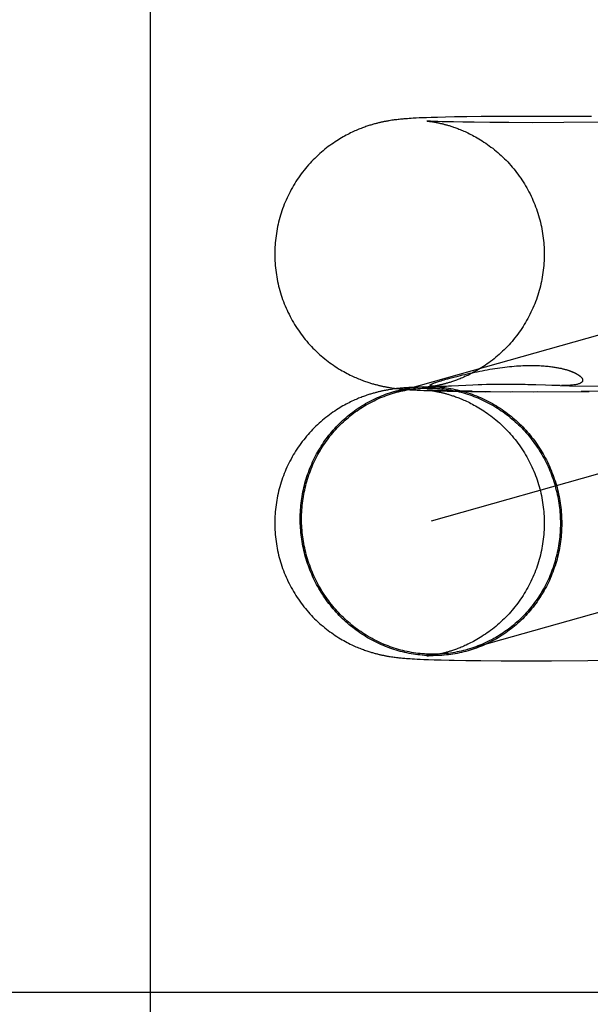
# Model space of a CAD drawing. Header units: inches. Extents: x 0 to 308, y 0 to 199.
# Tile 27 of 139: x 86.8977 to 86.9803, y 102.5196 to 102.662. Entities that reach past the tile are written whole.
import ezdxf

# ---------------------------------------------------------------- set-up
doc = ezdxf.new("R2010")
doc.units = ezdxf.units.IN
doc.header["$LTSCALE"] = 16.920913
doc.header["$MEASUREMENT"] = 0
doc.linetypes.add('HIDDEN', pattern=[0.2, 0.1, -0.1])
doc.layers.add('DEFAULT_2', color=8, linetype='HIDDEN')

msp = doc.modelspace()

# ---------------------------------------------------------------- linework, layer by layer
at = {"layer": 'DEFAULT_2', "color": 8, "linetype": 'HIDDEN'}
for p, q in [((86.91667, 101.20882), (86.91667, 103.45882)), ((86.96746, 102.64803), (86.96454, 102.648)), ((86.97079, 102.64803), (86.96746, 102.64803)), ((86.97523, 102.64803), (86.97079, 102.64803)), ((86.98047, 102.64799), (86.97523, 102.64803)), ((86.95139, 102.64743), (86.9512, 102.6474)), ((86.95158, 102.64746), (86.95139, 102.64743)), ((86.95177, 102.64748), (86.95158, 102.64746)), ((86.95195, 102.64751), (86.95177, 102.64748)), ((86.95214, 102.64753), (86.95195, 102.64751)), ((86.95232, 102.64755), (86.95214, 102.64753)), ((86.95249, 102.64757), (86.95232, 102.64755)), ((86.95266, 102.64759), (86.95249, 102.64757)), ((86.95284, 102.64761), (86.95266, 102.64759)), ((86.95301, 102.64763), (86.95284, 102.64761)), ((86.95317, 102.64764), (86.95301, 102.64763)), ((86.95334, 102.64766), (86.95317, 102.64764)), ((86.95359, 102.64768), (86.95334, 102.64766)), ((86.95385, 102.6477), (86.95359, 102.64768)), ((86.95412, 102.64772), (86.95385, 102.6477)), ((86.9544, 102.64773), (86.95412, 102.64772)), ((86.95469, 102.64775), (86.9544, 102.64773)), ((86.9551, 102.64777), (86.95469, 102.64775)), ((86.95553, 102.6478), (86.9551, 102.64777)), ((86.95599, 102.64782), (86.95553, 102.6478)), ((86.95661, 102.64784), (86.95599, 102.64782)), ((86.95729, 102.64786), (86.95661, 102.64784)), ((86.95664, 102.64736), (86.95665, 102.64736)), ((86.95666, 102.64736), (86.95665, 102.64736)), ((86.95666, 102.64736), (86.95668, 102.64736)), ((86.95669, 102.64736), (86.95671, 102.64735)), ((86.95672, 102.64735), (86.95675, 102.64735)), ((86.95686, 102.64735), (86.95677, 102.64735)), ((86.95677, 102.64735), (86.9568, 102.64734)), ((86.95683, 102.64734), (86.95689, 102.64733)), ((86.957, 102.64734), (86.95686, 102.64735)), ((86.95689, 102.64733), (86.95697, 102.64732)), ((86.95697, 102.64732), (86.95706, 102.64731)), ((86.95717, 102.64733), (86.957, 102.64734)), ((86.95706, 102.64731), (86.95715, 102.6473)), ((86.95715, 102.6473), (86.95726, 102.64729)), ((86.95745, 102.64731), (86.95717, 102.64733)), ((86.95726, 102.64729), (86.95737, 102.64727)), ((86.95818, 102.64789), (86.95729, 102.64786)), ((86.95737, 102.64727), (86.9575, 102.64725)), ((86.9578, 102.6473), (86.95745, 102.64731)), ((86.9575, 102.64725), (86.95763, 102.64723)), ((86.95763, 102.64723), (86.95777, 102.6472)), ((86.95823, 102.64728), (86.9578, 102.6473)), ((86.95934, 102.64792), (86.95818, 102.64789)), ((86.95888, 102.64726), (86.95823, 102.64728)), ((86.95955, 102.64724), (86.95888, 102.64726)), ((86.96067, 102.64795), (86.95934, 102.64792)), ((86.96052, 102.64722), (86.95955, 102.64724)), ((86.96187, 102.64719), (86.96052, 102.64722)), ((86.96243, 102.64798), (86.96067, 102.64795)), ((86.96351, 102.64717), (86.96187, 102.64719)), ((86.96454, 102.648), (86.96243, 102.64798)), ((86.96577, 102.64714), (86.96351, 102.64717)), ((86.96853, 102.64713), (86.96577, 102.64714)), ((86.97196, 102.64712), (86.96853, 102.64713)), ((86.97647, 102.64714), (86.97196, 102.64712)), ((86.98171, 102.64718), (86.97647, 102.64714)), ((87.08111, 102.64446), (86.95195, 102.60803)), ((87.08635, 102.62588), (86.95726, 102.58948)), ((86.95997, 102.61015), (86.96055, 102.61031)), ((86.95136, 102.60852), (86.95116, 102.60849)), ((86.95155, 102.60855), (86.95136, 102.60852)), ((86.95174, 102.60858), (86.95155, 102.60855)), ((86.95157, 102.60877), (86.95176, 102.60874)), ((86.95192, 102.6086), (86.95174, 102.60858)), ((86.95176, 102.60874), (86.95196, 102.60872)), ((86.9521, 102.60862), (86.95192, 102.6086)), ((86.95196, 102.60872), (86.95215, 102.60869)), ((86.95228, 102.60865), (86.9521, 102.60862)), ((86.95215, 102.60869), (86.95234, 102.60867)), ((86.95246, 102.60867), (86.95228, 102.60865)), ((86.95234, 102.60867), (86.95253, 102.60865)), ((86.95264, 102.60869), (86.95246, 102.60867)), ((86.95253, 102.60865), (86.95271, 102.60863)), ((86.95282, 102.6087), (86.95264, 102.60869)), ((86.95271, 102.60863), (86.9529, 102.60861)), ((86.95299, 102.60872), (86.95282, 102.6087)), ((86.9529, 102.60861), (86.95309, 102.60859)), ((86.95316, 102.60874), (86.95299, 102.60872)), ((86.95309, 102.60859), (86.95329, 102.60857)), ((86.95334, 102.60875), (86.95316, 102.60874)), ((86.95329, 102.60857), (86.95348, 102.60856)), ((86.95351, 102.60877), (86.95334, 102.60875)), ((86.95348, 102.60856), (86.95368, 102.60854)), ((86.95378, 102.60879), (86.95351, 102.60877)), ((86.95368, 102.60854), (86.95388, 102.60853)), ((86.95405, 102.60881), (86.95378, 102.60879)), ((86.95388, 102.60853), (86.95418, 102.6085)), ((86.95433, 102.60883), (86.95405, 102.60881)), ((86.95418, 102.6085), (86.95449, 102.60848)), ((86.95463, 102.60884), (86.95433, 102.60883)), ((86.95449, 102.60848), (86.95481, 102.60847)), ((86.95494, 102.60886), (86.95463, 102.60884)), ((86.95481, 102.60847), (86.95525, 102.60844)), ((86.95539, 102.60888), (86.95494, 102.60886)), ((86.95525, 102.60844), (86.95572, 102.60842)), ((86.95619, 102.60892), (86.95539, 102.60888)), ((86.95572, 102.60842), (86.95623, 102.6084)), ((86.95623, 102.6084), (86.95691, 102.60837)), ((86.95664, 102.60886), (86.95926, 102.60897)), ((86.95664, 102.60846), (86.95665, 102.60846)), ((86.95666, 102.60887), (86.95665, 102.60887)), ((86.95666, 102.60845), (86.95666, 102.60845)), ((86.95666, 102.60845), (86.95667, 102.60845)), ((86.95668, 102.60887), (86.95667, 102.60887)), ((86.95669, 102.60845), (86.9567, 102.60845)), ((86.95672, 102.60887), (86.9567, 102.60887)), ((86.95672, 102.60845), (86.95674, 102.60845)), ((86.95676, 102.60844), (86.95679, 102.60844)), ((86.95687, 102.60844), (86.9568, 102.60844)), ((86.95682, 102.60844), (86.95688, 102.60843)), ((86.95692, 102.60889), (86.95684, 102.60889)), ((86.95699, 102.60843), (86.95687, 102.60844)), ((86.95688, 102.60843), (86.95695, 102.60842)), ((86.95691, 102.60837), (86.95766, 102.60835)), ((86.95701, 102.60891), (86.95692, 102.60889)), ((86.95695, 102.60842), (86.95704, 102.60841)), ((86.9572, 102.60842), (86.95699, 102.60843)), ((86.95711, 102.60892), (86.95701, 102.60891)), ((86.95704, 102.60841), (86.95713, 102.6084)), ((86.95722, 102.60893), (86.95711, 102.60892)), ((86.95713, 102.6084), (86.95724, 102.60838)), ((86.95746, 102.60841), (86.9572, 102.60842)), ((86.95734, 102.60895), (86.95722, 102.60893)), ((86.95724, 102.60838), (86.95735, 102.60837)), ((86.95747, 102.60897), (86.95734, 102.60895)), ((86.95735, 102.60837), (86.95748, 102.60835)), ((86.95779, 102.6084), (86.95746, 102.60841)), ((86.95761, 102.60899), (86.95747, 102.60897)), ((86.95748, 102.60835), (86.95761, 102.60833)), ((86.95775, 102.60902), (86.95761, 102.60899)), ((86.95761, 102.60833), (86.95775, 102.6083)), ((86.95766, 102.60835), (86.95866, 102.60832)), ((86.9579, 102.60905), (86.95775, 102.60902)), ((86.95778, 102.60898), (86.95776, 102.60898)), ((86.95829, 102.60838), (86.95779, 102.6084)), ((86.95783, 102.60897), (86.9578, 102.60898)), ((86.95787, 102.60897), (86.95785, 102.60897)), ((86.95792, 102.60897), (86.95789, 102.60897)), ((86.95796, 102.60897), (86.95794, 102.60897)), ((86.95814, 102.60896), (86.95807, 102.60897)), ((86.95821, 102.60896), (86.95814, 102.60896)), ((86.95828, 102.60896), (86.95821, 102.60896)), ((86.95836, 102.60896), (86.95828, 102.60896)), ((86.95891, 102.60836), (86.95829, 102.60838)), ((86.95844, 102.60896), (86.95836, 102.60896)), ((86.95854, 102.60896), (86.95847, 102.60896)), ((86.95864, 102.60896), (86.95854, 102.60896)), ((86.95876, 102.60896), (86.95864, 102.60896)), ((86.95866, 102.60832), (86.95961, 102.6083)), ((86.95889, 102.60897), (86.95876, 102.60896)), ((86.95904, 102.60897), (86.95889, 102.60897)), ((86.95966, 102.60834), (86.95891, 102.60836)), ((86.95926, 102.60897), (86.95904, 102.60897)), ((86.95948, 102.60898), (86.95928, 102.60897)), ((86.95979, 102.60899), (86.95948, 102.60898)), ((86.95961, 102.6083), (86.96115, 102.60827)), ((86.96038, 102.60832), (86.95966, 102.60834)), ((86.96025, 102.60901), (86.95979, 102.60899)), ((86.96333, 102.60916), (86.96025, 102.60901)), ((86.96167, 102.60829), (86.96038, 102.60832)), ((86.96115, 102.60827), (86.96299, 102.60824)), ((86.96324, 102.60827), (86.96167, 102.60829)), ((86.96299, 102.60824), (86.96589, 102.60824)), ((86.96407, 102.60919), (86.96333, 102.60916)), ((86.96464, 102.60921), (86.96407, 102.60919)), ((86.96528, 102.60923), (86.96464, 102.60921)), ((86.9652, 102.60821), (86.96906, 102.60822)), ((86.96598, 102.60924), (86.96528, 102.60923)), ((86.96673, 102.60926), (86.96598, 102.60924)), ((86.96753, 102.60927), (86.96673, 102.60926)), ((86.96836, 102.60927), (86.96753, 102.60927)), ((86.96921, 102.60926), (86.96836, 102.60927)), ((86.96883, 102.60819), (86.97267, 102.60822)), ((86.97006, 102.60925), (86.96921, 102.60926)), ((86.97243, 102.60919), (86.97128, 102.60922)), ((86.97204, 102.60819), (86.98017, 102.60823)), ((86.97383, 102.60914), (86.97243, 102.60919)), ((86.97477, 102.60911), (86.97383, 102.60914)), ((86.97506, 102.6091), (86.97477, 102.60911)), ((86.97595, 102.60909), (86.97506, 102.6091)), ((86.97595, 102.60909), (86.97731, 102.60908)), ((86.97731, 102.60908), (86.98266, 102.60903)), ((86.98453, 102.60831), (86.97901, 102.60825)), ((86.95136, 102.5699), (86.95154, 102.56987)), ((86.95154, 102.56987), (86.95173, 102.56984)), ((86.95173, 102.56984), (86.95191, 102.56982)), ((86.95191, 102.56982), (86.95209, 102.56979)), ((86.95209, 102.56979), (86.95226, 102.56977)), ((86.95226, 102.56977), (86.95244, 102.56975)), ((86.95244, 102.56975), (86.95261, 102.56973)), ((86.95261, 102.56973), (86.95279, 102.56971)), ((86.95279, 102.56971), (86.95296, 102.5697)), ((86.95296, 102.5697), (86.95313, 102.56968)), ((86.95667, 102.56996), (86.95666, 102.56996)), ((86.9567, 102.56997), (86.95669, 102.56996)), ((86.95675, 102.56997), (86.95672, 102.56997)), ((86.95694, 102.56999), (86.95687, 102.56998)), ((86.95703, 102.57), (86.95694, 102.56999)), ((86.95713, 102.57002), (86.95703, 102.57)), ((86.95723, 102.57003), (86.95713, 102.57002)), ((86.95735, 102.57005), (86.95723, 102.57003)), ((86.95747, 102.57007), (86.95735, 102.57005)), ((86.95761, 102.57009), (86.95747, 102.57007)), ((86.95775, 102.57011), (86.95761, 102.57009)), ((86.9579, 102.57014), (86.95775, 102.57011)), ((86.95313, 102.56968), (86.9533, 102.56967)), ((86.9533, 102.56967), (86.95347, 102.56965)), ((86.95347, 102.56965), (86.95372, 102.56963)), ((86.95372, 102.56963), (86.95398, 102.56961)), ((86.95398, 102.56961), (86.95425, 102.5696)), ((86.95425, 102.5696), (86.95451, 102.56958)), ((86.95451, 102.56958), (86.95488, 102.56956)), ((86.95488, 102.56956), (86.95527, 102.56954)), ((86.95527, 102.56954), (86.95568, 102.56952)), ((86.95568, 102.56952), (86.95622, 102.56949)), ((86.95622, 102.56949), (86.95692, 102.56947)), ((86.95692, 102.56947), (86.9577, 102.56944)), ((86.9577, 102.56944), (86.95872, 102.56941)), ((86.95872, 102.56941), (86.95988, 102.56939)), ((86.95988, 102.56939), (86.96061, 102.56937)), ((86.96061, 102.56937), (86.9623, 102.56934)), ((86.9623, 102.56934), (86.96446, 102.56932)), ((86.96446, 102.56932), (86.96743, 102.5693)), ((86.96743, 102.5693), (86.9707, 102.56929)), ((86.9707, 102.56929), (86.97469, 102.56929)), ((86.97469, 102.56929), (86.97997, 102.56933)), ((86.97997, 102.56933), (86.98579, 102.56939)), ((87.16116, 102.52132), (86.68373, 102.52132))]:
    msp.add_line(p, q, dxfattribs=at)
for points in [[(86.9512, 102.6474), (86.9511, 102.64738), (86.951, 102.64736), (86.9509, 102.64735), (86.9508, 102.64733), (86.9507, 102.64731), (86.95059, 102.64729), (86.95049, 102.64727), (86.95039, 102.64725), (86.95028, 102.64723), (86.95018, 102.6472), (86.95007, 102.64718), (86.94997, 102.64716), (86.94986, 102.64713), (86.94975, 102.64711), (86.94964, 102.64708), (86.94953, 102.64705), (86.94942, 102.64702), (86.9493, 102.64699), (86.94918, 102.64696), (86.94906, 102.64693), (86.94894, 102.6469), (86.94881, 102.64686), (86.94868, 102.64682), (86.94855, 102.64678), (86.94841, 102.64674), (86.94827, 102.6467), (86.94813, 102.64665), (86.94798, 102.6466), (86.94782, 102.64655), (86.94766, 102.64649), (86.9475, 102.64643), (86.94733, 102.64637), (86.94716, 102.6463), (86.94698, 102.64624), (86.9468, 102.64616), (86.94662, 102.64608), (86.94643, 102.646), (86.94623, 102.64592), (86.94603, 102.64583), (86.94583, 102.64573), (86.94562, 102.64563), (86.94541, 102.64553), (86.9452, 102.64542), (86.94498, 102.64531), (86.94476, 102.64519), (86.94454, 102.64506), (86.94431, 102.64493), (86.94408, 102.64479), (86.94385, 102.64465), (86.94361, 102.6445), (86.94337, 102.64435), (86.94313, 102.64418), (86.94289, 102.64402), (86.94264, 102.64384), (86.9424, 102.64366), (86.94215, 102.64347), (86.9419, 102.64327), (86.94166, 102.64307), (86.94141, 102.64286), (86.94116, 102.64264), (86.94092, 102.64242), (86.94068, 102.64219), (86.94044, 102.64196), (86.94021, 102.64173), (86.93998, 102.64149), (86.93975, 102.64125), (86.93953, 102.641), (86.93931, 102.64075), (86.93909, 102.64049), (86.93888, 102.64023), (86.93868, 102.63997), (86.93848, 102.6397), (86.93828, 102.63943), (86.93809, 102.63915), (86.9379, 102.63888), (86.93772, 102.63859), (86.93754, 102.63831), (86.93736, 102.63802), (86.93719, 102.63773), (86.93703, 102.63744), (86.93687, 102.63714), (86.93672, 102.63684), (86.93657, 102.63654), (86.93643, 102.63624), (86.93629, 102.63593), (86.93616, 102.63562), (86.93603, 102.63531), (86.93591, 102.635), (86.93579, 102.63468), (86.93568, 102.63436), (86.93558, 102.63404), (86.93548, 102.63372), (86.93538, 102.6334), (86.93529, 102.63308), (86.93521, 102.63275), (86.93513, 102.63242), (86.93506, 102.63209), (86.935, 102.63176), (86.93494, 102.63143), (86.93488, 102.6311), (86.93483, 102.63077), (86.93479, 102.63043), (86.93475, 102.6301), (86.93472, 102.62976), (86.9347, 102.62943), (86.93468, 102.62909), (86.93466, 102.62876), (86.93465, 102.62842), (86.93465, 102.62811)], [(86.95675, 102.64735), (86.9567, 102.64736), (86.95668, 102.64736)], [(86.95777, 102.6472), (86.95792, 102.64718), (86.95799, 102.64716), (86.95807, 102.64715), (86.95815, 102.64713), (86.95823, 102.64712), (86.95831, 102.6471), (86.95839, 102.64708), (86.95848, 102.64706), (86.95856, 102.64704), (86.95865, 102.64702), (86.95874, 102.647), (86.95883, 102.64698), (86.95893, 102.64696), (86.95902, 102.64693), (86.95912, 102.64691), (86.95922, 102.64688), (86.95933, 102.64685), (86.95943, 102.64683), (86.95954, 102.6468), (86.95965, 102.64676), (86.95977, 102.64673), (86.95989, 102.64669), (86.96001, 102.64666), (86.96014, 102.64662), (86.96027, 102.64657), (86.9604, 102.64653), (86.96054, 102.64648), (86.96069, 102.64643), (86.96084, 102.64638), (86.96099, 102.64632), (86.96115, 102.64626), (86.96131, 102.6462), (86.96148, 102.64613), (86.96166, 102.64606), (86.96184, 102.64598), (86.96202, 102.6459), (86.96221, 102.64582), (86.96241, 102.64573), (86.96261, 102.64563), (86.96282, 102.64553), (86.96304, 102.64542), (86.96326, 102.64531), (86.96348, 102.64519), (86.96371, 102.64506), (86.96395, 102.64493), (86.96419, 102.64479), (86.96443, 102.64464), (86.96468, 102.64448), (86.96493, 102.64432), (86.96519, 102.64415), (86.96544, 102.64397), (86.96569, 102.64379), (86.96594, 102.6436), (86.96619, 102.64341), (86.96644, 102.64321), (86.96669, 102.64301), (86.96694, 102.6428), (86.96718, 102.64258), (86.96742, 102.64236), (86.96766, 102.64214), (86.9679, 102.64191), (86.96813, 102.64168), (86.96836, 102.64144), (86.96858, 102.6412), (86.9688, 102.64095), (86.96902, 102.6407), (86.96923, 102.64044), (86.96944, 102.64018), (86.96965, 102.63992), (86.96985, 102.63965), (86.97004, 102.63938), (86.97024, 102.63911), (86.97042, 102.63883), (86.9706, 102.63855), (86.97078, 102.63827), (86.97095, 102.63798), (86.97112, 102.63769), (86.97128, 102.6374), (86.97144, 102.63711), (86.97159, 102.63681), (86.97174, 102.63651), (86.97188, 102.6362), (86.97202, 102.6359), (86.97215, 102.63559), (86.97228, 102.63528), (86.9724, 102.63497), (86.97251, 102.63465), (86.97262, 102.63434), (86.97273, 102.63402), (86.97283, 102.6337), (86.97292, 102.63338), (86.97301, 102.63306), (86.97309, 102.63273), (86.97317, 102.63241), (86.97324, 102.63208), (86.97331, 102.63175), (86.97337, 102.63142), (86.97342, 102.63109), (86.97347, 102.63076), (86.97351, 102.63043), (86.97355, 102.63009), (86.97358, 102.62976), (86.97361, 102.62943), (86.97363, 102.62909), (86.97364, 102.62876), (86.97365, 102.62842), (86.97365, 102.62811)], [(86.93465, 102.62811), (86.93465, 102.6278), (86.93466, 102.62747), (86.93468, 102.62713), (86.9347, 102.6268), (86.93472, 102.62646), (86.93475, 102.62613), (86.93479, 102.62579), (86.93483, 102.62546), (86.93488, 102.62513), (86.93494, 102.6248), (86.935, 102.62447), (86.93506, 102.62414), (86.93513, 102.62381), (86.93521, 102.62348), (86.93529, 102.62316), (86.93538, 102.62284), (86.93547, 102.62251), (86.93557, 102.62219), (86.93568, 102.62187), (86.93579, 102.62156), (86.9359, 102.62124), (86.93602, 102.62093), (86.93615, 102.62062), (86.93628, 102.62031), (86.93642, 102.62001), (86.93656, 102.6197), (86.93671, 102.6194), (86.93686, 102.6191), (86.93702, 102.61881), (86.93718, 102.61851), (86.93735, 102.61822), (86.93752, 102.61794), (86.9377, 102.61765), (86.93788, 102.61737), (86.93807, 102.6171), (86.93826, 102.61682), (86.93846, 102.61655), (86.93866, 102.61628), (86.93886, 102.61602), (86.93907, 102.61576), (86.93929, 102.6155), (86.9395, 102.61525), (86.93973, 102.61501), (86.93995, 102.61476), (86.94018, 102.61452), (86.94041, 102.61429), (86.94065, 102.61406), (86.94089, 102.61383), (86.94113, 102.61361), (86.94137, 102.6134), (86.94162, 102.61319), (86.94187, 102.61298), (86.94212, 102.61278), (86.94237, 102.61259), (86.94263, 102.6124), (86.94288, 102.61222), (86.94313, 102.61204), (86.94339, 102.61187), (86.94364, 102.6117), (86.94389, 102.61154), (86.94414, 102.61139), (86.94439, 102.61125), (86.94463, 102.61111), (86.94487, 102.61098), (86.94511, 102.61085), (86.94534, 102.61073), (86.94556, 102.61062), (86.94578, 102.61052), (86.94599, 102.61042), (86.94619, 102.61032), (86.94639, 102.61024), (86.94658, 102.61015), (86.94677, 102.61008), (86.94695, 102.61), (86.94713, 102.60993), (86.9473, 102.60987), (86.94747, 102.6098), (86.94764, 102.60974), (86.9478, 102.60969), (86.94795, 102.60963), (86.9481, 102.60958), (86.94825, 102.60954), (86.94839, 102.60949), (86.94852, 102.60945), (86.94866, 102.60941), (86.94879, 102.60937), (86.94892, 102.60934), (86.94904, 102.6093), (86.94916, 102.60927), (86.94928, 102.60924), (86.9494, 102.60921), (86.94951, 102.60918), (86.94962, 102.60915), (86.94973, 102.60912), (86.94984, 102.6091), (86.94995, 102.60907), (86.95005, 102.60905), (86.95016, 102.60903), (86.95026, 102.609), (86.95036, 102.60898), (86.95047, 102.60896), (86.95057, 102.60894), (86.95067, 102.60892), (86.95077, 102.6089), (86.95087, 102.60888), (86.95097, 102.60887), (86.95107, 102.60885), (86.95117, 102.60883), (86.95127, 102.60882), (86.95137, 102.6088), (86.95157, 102.60877)], [(86.97365, 102.62811), (86.97365, 102.6278), (86.97364, 102.62747), (86.97363, 102.62713), (86.97361, 102.6268), (86.97358, 102.62646), (86.97355, 102.62613), (86.97351, 102.62579), (86.97347, 102.62546), (86.97342, 102.62513), (86.97337, 102.62479), (86.9733, 102.62446), (86.97324, 102.62413), (86.97317, 102.62381), (86.97309, 102.62348), (86.97301, 102.62315), (86.97292, 102.62283), (86.97282, 102.62251), (86.97272, 102.62219), (86.97262, 102.62187), (86.97251, 102.62155), (86.97239, 102.62123), (86.97227, 102.62092), (86.97214, 102.62061), (86.97201, 102.6203), (86.97187, 102.61999), (86.97173, 102.61969), (86.97158, 102.61939), (86.97143, 102.61909), (86.97127, 102.61879), (86.9711, 102.6185), (86.97094, 102.61821), (86.97076, 102.61792), (86.97058, 102.61764), (86.9704, 102.61736), (86.97021, 102.61708), (86.97002, 102.61681), (86.96982, 102.61654), (86.96962, 102.61627), (86.96941, 102.61601), (86.9692, 102.61575), (86.96899, 102.61549), (86.96877, 102.61524), (86.96855, 102.61499), (86.96832, 102.61475), (86.96809, 102.61451), (86.96786, 102.61428), (86.96762, 102.61405), (86.96738, 102.61382), (86.96714, 102.6136), (86.96689, 102.61339), (86.96665, 102.61318), (86.9664, 102.61298), (86.96615, 102.61278), (86.96589, 102.61258), (86.96564, 102.6124), (86.96539, 102.61222), (86.96514, 102.61204), (86.96488, 102.61187), (86.96463, 102.61171), (86.96439, 102.61156), (86.96414, 102.61141), (86.9639, 102.61127), (86.96366, 102.61114), (86.96343, 102.61101), (86.96321, 102.61089), (86.96299, 102.61078), (86.96278, 102.61067), (86.96258, 102.61057), (86.96238, 102.61048), (86.96218, 102.61039), (86.962, 102.61031), (86.96181, 102.61023), (86.96163, 102.61016), (86.96146, 102.61008), (86.96129, 102.61002), (86.96113, 102.60995), (86.96097, 102.6099), (86.96081, 102.60984), (86.96067, 102.60979), (86.96052, 102.60974), (86.96038, 102.60969), (86.96025, 102.60964), (86.96012, 102.6096), (86.95999, 102.60956), (86.95987, 102.60953), (86.95975, 102.60949), (86.95963, 102.60946), (86.95952, 102.60942), (86.95941, 102.60939), (86.95931, 102.60937), (86.9592, 102.60934), (86.9591, 102.60931), (86.959, 102.60929), (86.95891, 102.60926), (86.95881, 102.60924), (86.95872, 102.60922), (86.95863, 102.6092), (86.95854, 102.60918), (86.95846, 102.60916), (86.95837, 102.60914), (86.95829, 102.60912), (86.95821, 102.60911), (86.95813, 102.60909), (86.95805, 102.60907), (86.95798, 102.60906), (86.9579, 102.60905)], [(86.96055, 102.61031), (86.96118, 102.61047), (86.96151, 102.61055), (86.96184, 102.61063), (86.96218, 102.61071), (86.96252, 102.61079), (86.96287, 102.61087), (86.96323, 102.61095), (86.96359, 102.61103), (86.96395, 102.6111), (86.96431, 102.61118), (86.96467, 102.61125), (86.96504, 102.61132), (86.96541, 102.61138), (86.96577, 102.61145), (86.96614, 102.61151), (86.96651, 102.61157), (86.96688, 102.61162), (86.96724, 102.61167), (86.9676, 102.61172), (86.96795, 102.61177), (86.9683, 102.61181), (86.96864, 102.61184), (86.96898, 102.61187), (86.96931, 102.6119), (86.96963, 102.61193), (86.96995, 102.61195), (86.97026, 102.61197), (86.97057, 102.61198), (86.97087, 102.61199), (86.97116, 102.612), (86.97145, 102.612), (86.97172, 102.61201), (86.97199, 102.61201), (86.97225, 102.612), (86.9725, 102.612), (86.97274, 102.61199), (86.97298, 102.61198), (86.97321, 102.61197), (86.97342, 102.61195), (86.97363, 102.61194), (86.97383, 102.61192), (86.97403, 102.6119), (86.97421, 102.61188), (86.97439, 102.61186), (86.97457, 102.61184), (86.97473, 102.61182), (86.97489, 102.6118), (86.97505, 102.61178), (86.9752, 102.61175), (86.97534, 102.61173), (86.97547, 102.61171), (86.9756, 102.61168), (86.97573, 102.61166), (86.97585, 102.61163), (86.97597, 102.61161), (86.97608, 102.61159), (86.97618, 102.61156), (86.97629, 102.61154), (86.97638, 102.61151), (86.97648, 102.61149), (86.97657, 102.61147), (86.97666, 102.61144), (86.97674, 102.61142), (86.97682, 102.6114), (86.9769, 102.61137), (86.97697, 102.61135), (86.97705, 102.61133), (86.97712, 102.61131), (86.97719, 102.61128), (86.97725, 102.61126), (86.97731, 102.61124), (86.97738, 102.61122), (86.97744, 102.6112), (86.97749, 102.61117), (86.97755, 102.61115), (86.9776, 102.61113), (86.97766, 102.61111), (86.97771, 102.61109), (86.97776, 102.61107), (86.97781, 102.61105), (86.97786, 102.61103), (86.9779, 102.61101), (86.97795, 102.61099), (86.97799, 102.61097), (86.97803, 102.61095), (86.97808, 102.61093), (86.97812, 102.61091), (86.97816, 102.61089), (86.9782, 102.61087), (86.97824, 102.61085), (86.97828, 102.61083), (86.97832, 102.61081), (86.97835, 102.61079), (86.97839, 102.61076), (86.97843, 102.61074), (86.97846, 102.61072), (86.9785, 102.6107), (86.97853, 102.61068), (86.97856, 102.61066), (86.9786, 102.61064), (86.97863, 102.61061), (86.97866, 102.61059), (86.9787, 102.61057), (86.97873, 102.61055), (86.97876, 102.61052), (86.97879, 102.6105), (86.97882, 102.61047), (86.97885, 102.61045), (86.97888, 102.61043), (86.9789, 102.6104), (86.97893, 102.61038), (86.97896, 102.61035), (86.97898, 102.61032), (86.97901, 102.6103), (86.97903, 102.61027), (86.97906, 102.61024), (86.97908, 102.61021), (86.9791, 102.61018), (86.97912, 102.61015), (86.97914, 102.61012), (86.97915, 102.61009), (86.97917, 102.61006), (86.97918, 102.61003), (86.97919, 102.61), (86.9792, 102.60996), (86.97921, 102.60993), (86.97921, 102.6099), (86.97921, 102.60986), (86.97921, 102.60983), (86.9792, 102.6098), (86.9792, 102.60976), (86.97918, 102.60973), (86.97917, 102.60969), (86.97915, 102.60966), (86.97912, 102.60962), (86.97909, 102.60959), (86.97905, 102.60955), (86.97901, 102.60952), (86.97896, 102.60948), (86.97891, 102.60945), (86.97885, 102.60942), (86.97878, 102.60939), (86.9787, 102.60935), (86.97862, 102.60933), (86.97852, 102.6093), (86.97842, 102.60927), (86.97831, 102.60924), (86.97819, 102.60922), (86.97806, 102.6092), (86.97792, 102.60918), (86.97776, 102.60916), (86.9776, 102.60914), (86.97743, 102.60913), (86.97724, 102.60912), (86.97705, 102.60911), (86.97684, 102.6091), (86.97662, 102.60909), (86.97639, 102.60909), (86.97615, 102.60909)], [(86.95773, 102.60898), (86.95771, 102.60898), (86.95769, 102.60898), (86.95766, 102.60899), (86.95764, 102.60899), (86.95761, 102.60899), (86.95759, 102.60899), (86.95756, 102.609), (86.95754, 102.609), (86.95751, 102.609), (86.95749, 102.609), (86.95746, 102.60901), (86.95744, 102.60901), (86.95742, 102.60902), (86.95739, 102.60902), (86.95737, 102.60902), (86.95735, 102.60903), (86.95733, 102.60903), (86.95731, 102.60904), (86.95729, 102.60904), (86.95727, 102.60905), (86.95725, 102.60906), (86.95723, 102.60906), (86.95722, 102.60907), (86.9572, 102.60908), (86.95719, 102.60909), (86.95718, 102.60909), (86.95717, 102.6091), (86.95716, 102.60911), (86.95716, 102.60912), (86.95715, 102.60913), (86.95715, 102.60914), (86.95715, 102.60916), (86.95716, 102.60917), (86.95716, 102.60918), (86.95717, 102.6092), (86.95719, 102.60921), (86.95721, 102.60923), (86.95723, 102.60924), (86.95725, 102.60926), (86.95728, 102.60928), (86.95732, 102.6093), (86.95736, 102.60932), (86.95741, 102.60935), (86.95746, 102.60937), (86.95752, 102.6094), (86.95759, 102.60942), (86.95766, 102.60945), (86.95775, 102.60948), (86.95784, 102.60952), (86.95795, 102.60955), (86.95806, 102.6096), (86.9582, 102.60964), (86.95835, 102.60969), (86.95851, 102.60974)], [(86.95851, 102.60974), (86.95872, 102.6098), (86.95894, 102.60987), (86.95918, 102.60993), (86.95943, 102.61), (86.95969, 102.61008), (86.95997, 102.61015)], [(86.95116, 102.60849), (86.95107, 102.60847), (86.95097, 102.60845), (86.95087, 102.60844), (86.95076, 102.60842), (86.95066, 102.6084), (86.95056, 102.60838), (86.95046, 102.60836), (86.95036, 102.60834), (86.95025, 102.60832), (86.95015, 102.60829), (86.95005, 102.60827), (86.94994, 102.60825), (86.94984, 102.60822), (86.94973, 102.6082), (86.94962, 102.60817), (86.94951, 102.60814), (86.94939, 102.60811), (86.94928, 102.60808), (86.94916, 102.60805), (86.94904, 102.60802), (86.94891, 102.60798), (86.94879, 102.60795), (86.94866, 102.60791), (86.94852, 102.60787), (86.94839, 102.60783), (86.94825, 102.60778), (86.9481, 102.60774), (86.94795, 102.60769), (86.9478, 102.60763), (86.94764, 102.60758), (86.94748, 102.60752), (86.94731, 102.60746), (86.94714, 102.60739), (86.94697, 102.60732), (86.94679, 102.60725), (86.9466, 102.60717), (86.94641, 102.60709), (86.94622, 102.60701), (86.94602, 102.60692), (86.94582, 102.60683), (86.94561, 102.60673), (86.9454, 102.60662), (86.94519, 102.60651), (86.94497, 102.6064), (86.94474, 102.60627), (86.94452, 102.60615), (86.94428, 102.60601), (86.94405, 102.60587), (86.94381, 102.60572), (86.94357, 102.60557), (86.94332, 102.60541), (86.94307, 102.60524), (86.94282, 102.60506), (86.94257, 102.60488), (86.94231, 102.60469), (86.94206, 102.60449), (86.94181, 102.60429), (86.94156, 102.60408), (86.94132, 102.60387), (86.94107, 102.60366), (86.94083, 102.60344), (86.9406, 102.60321), (86.94036, 102.60298), (86.94013, 102.60275), (86.93991, 102.60251), (86.93968, 102.60227), (86.93946, 102.60202), (86.93925, 102.60177), (86.93903, 102.60151), (86.93883, 102.60125), (86.93862, 102.60099), (86.93842, 102.60072), (86.93823, 102.60045), (86.93804, 102.60018), (86.93785, 102.5999), (86.93767, 102.59962), (86.9375, 102.59934), (86.93733, 102.59906), (86.93716, 102.59877), (86.937, 102.59847), (86.93684, 102.59818), (86.93669, 102.59788), (86.93654, 102.59758), (86.9364, 102.59728), (86.93627, 102.59697), (86.93614, 102.59667), (86.93601, 102.59636), (86.93589, 102.59605), (86.93578, 102.59573), (86.93567, 102.59542), (86.93556, 102.5951), (86.93547, 102.59478), (86.93537, 102.59446), (86.93529, 102.59414), (86.9352, 102.59381), (86.93513, 102.59349), (86.93506, 102.59316), (86.93499, 102.59283), (86.93493, 102.59251), (86.93488, 102.59218), (86.93483, 102.59184), (86.93479, 102.59151), (86.93475, 102.59118), (86.93472, 102.59085), (86.93469, 102.59052), (86.93468, 102.59018), (86.93466, 102.58985), (86.93465, 102.58951), (86.93465, 102.58921)], [(86.93833, 102.58981), (86.93833, 102.59014), (86.93834, 102.59047), (86.93836, 102.59079), (86.93837, 102.59112), (86.9384, 102.59145), (86.93843, 102.59178), (86.93846, 102.5921), (86.9385, 102.59243), (86.93855, 102.59275), (86.9386, 102.59307), (86.93866, 102.5934), (86.93872, 102.59372), (86.93879, 102.59404), (86.93886, 102.59436), (86.93894, 102.59467), (86.93902, 102.59499), (86.93911, 102.5953), (86.9392, 102.59562), (86.9393, 102.59593), (86.9394, 102.59624), (86.93951, 102.59654), (86.93962, 102.59685), (86.93974, 102.59715), (86.93986, 102.59745), (86.93999, 102.59775), (86.94013, 102.59805), (86.94027, 102.59834), (86.94041, 102.59863), (86.94056, 102.59892), (86.94071, 102.59921), (86.94087, 102.59949), (86.94103, 102.59977), (86.9412, 102.60005), (86.94137, 102.60032), (86.94154, 102.60059), (86.94172, 102.60086), (86.94191, 102.60113), (86.9421, 102.60139), (86.94229, 102.60165), (86.94249, 102.6019), (86.94269, 102.60215), (86.9429, 102.6024), (86.94311, 102.60264), (86.94332, 102.60288), (86.94354, 102.60312), (86.94376, 102.60335), (86.94399, 102.60358), (86.94422, 102.60381), (86.94445, 102.60403), (86.94469, 102.60424), (86.94493, 102.60445), (86.94517, 102.60466), (86.94542, 102.60486), (86.94567, 102.60506), (86.94593, 102.60526), (86.94618, 102.60545), (86.94645, 102.60563), (86.94671, 102.60581), (86.94698, 102.60599), (86.94725, 102.60616), (86.94752, 102.60633), (86.94779, 102.60649), (86.94807, 102.60665), (86.94835, 102.6068), (86.94864, 102.60695), (86.94892, 102.60709), (86.94921, 102.60723), (86.9495, 102.60736), (86.94979, 102.60749), (86.95009, 102.60761), (86.95039, 102.60772), (86.95068, 102.60784), (86.95098, 102.60794), (86.95129, 102.60804), (86.95159, 102.60814), (86.9519, 102.60823), (86.9522, 102.60831), (86.95251, 102.60839), (86.95282, 102.60847), (86.95313, 102.60854), (86.95345, 102.6086), (86.95376, 102.60866), (86.95408, 102.60871), (86.95439, 102.60876), (86.95471, 102.6088), (86.95502, 102.60884), (86.95534, 102.60887), (86.95566, 102.60889), (86.95598, 102.60891)], [(86.95202, 102.60805), (86.95226, 102.60812), (86.95256, 102.6082), (86.95287, 102.60827), (86.95318, 102.60834), (86.95349, 102.6084), (86.9538, 102.60846), (86.95411, 102.60851), (86.95442, 102.60856), (86.95473, 102.6086), (86.95505, 102.60863), (86.95536, 102.60866), (86.95568, 102.60869), (86.95599, 102.60871), (86.95631, 102.60872), (86.95662, 102.60873), (86.95694, 102.60873), (86.95726, 102.60873), (86.95757, 102.60872), (86.95789, 102.60871), (86.95821, 102.60869), (86.95852, 102.60866), (86.95884, 102.60863), (86.95915, 102.6086), (86.95947, 102.60856), (86.95978, 102.60851), (86.96009, 102.60846), (86.96041, 102.6084), (86.96072, 102.60834), (86.96103, 102.60827), (86.96134, 102.6082), (86.96164, 102.60812), (86.96195, 102.60803), (86.96226, 102.60794), (86.96256, 102.60785), (86.96286, 102.60775), (86.96316, 102.60764), (86.96346, 102.60753), (86.96376, 102.60742), (86.96406, 102.6073), (86.96435, 102.60717), (86.96464, 102.60704), (86.96493, 102.6069), (86.96522, 102.60676), (86.9655, 102.60662), (86.96579, 102.60647), (86.96607, 102.60631), (86.96635, 102.60615), (86.96662, 102.60599), (86.96689, 102.60582), (86.96716, 102.60564), (86.96743, 102.60546), (86.96769, 102.60528), (86.96796, 102.60509), (86.96821, 102.6049), (86.96847, 102.6047), (86.96872, 102.6045), (86.96897, 102.6043), (86.96921, 102.60409), (86.96946, 102.60387), (86.96969, 102.60365), (86.96993, 102.60343), (86.97016, 102.60321), (86.97039, 102.60298), (86.97061, 102.60274), (86.97083, 102.60251), (86.97105, 102.60226), (86.97126, 102.60202), (86.97147, 102.60177), (86.97167, 102.60152), (86.97187, 102.60126), (86.97207, 102.601), (86.97226, 102.60074), (86.97244, 102.60048), (86.97263, 102.60021), (86.97281, 102.59994), (86.97298, 102.59966), (86.97315, 102.59939), (86.97331, 102.59911), (86.97347, 102.59882), (86.97363, 102.59854), (86.97378, 102.59825), (86.97393, 102.59796), (86.97407, 102.59766), (86.97421, 102.59737), (86.97434, 102.59707), (86.97447, 102.59677), (86.97459, 102.59647), (86.97471, 102.59617), (86.97482, 102.59586), (86.97493, 102.59555), (86.97503, 102.59524), (86.97513, 102.59493), (86.97522, 102.59462), (86.9753, 102.59431), (86.97539, 102.59399), (86.97546, 102.59367), (86.97553, 102.59336), (86.9756, 102.59304), (86.97566, 102.59272), (86.97572, 102.5924), (86.97577, 102.59207), (86.97581, 102.59175), (86.97585, 102.59143), (86.97589, 102.5911), (86.97592, 102.59078), (86.97594, 102.59046), (86.97596, 102.59013), (86.97597, 102.58981), (86.97598, 102.58948), (86.97598, 102.58916)], [(86.95605, 102.60891), (86.9563, 102.60892), (86.95662, 102.60893), (86.95694, 102.60894), (86.95726, 102.60893), (86.95758, 102.60892), (86.9579, 102.60891), (86.95822, 102.60889), (86.95853, 102.60887), (86.95885, 102.60884), (86.95917, 102.6088), (86.95949, 102.60876), (86.95981, 102.60871), (86.96012, 102.60866), (86.96044, 102.6086), (86.96075, 102.60854), (86.96107, 102.60847), (86.96138, 102.60839), (86.96169, 102.60831), (86.962, 102.60823), (86.96231, 102.60814), (86.96262, 102.60804), (86.96292, 102.60794), (86.96323, 102.60784), (86.96353, 102.60772), (86.96383, 102.60761), (86.96413, 102.60749), (86.96443, 102.60736), (86.96472, 102.60723), (86.96501, 102.60709), (86.9653, 102.60695), (86.96559, 102.6068), (86.96588, 102.60665), (86.96616, 102.60649), (86.96644, 102.60633), (86.96672, 102.60616), (86.967, 102.60599), (86.96727, 102.60581), (86.96754, 102.60563), (86.9678, 102.60545), (86.96807, 102.60526), (86.96833, 102.60506), (86.96859, 102.60486), (86.96884, 102.60466), (86.96909, 102.60445), (86.96934, 102.60424), (86.96958, 102.60403), (86.96983, 102.60381), (86.97006, 102.60358), (86.9703, 102.60335), (86.97053, 102.60312), (86.97075, 102.60288), (86.97097, 102.60264), (86.97119, 102.6024), (86.97141, 102.60215), (86.97162, 102.6019), (86.97182, 102.60165), (86.97203, 102.60139), (86.97222, 102.60113), (86.97242, 102.60086), (86.97261, 102.60059), (86.97279, 102.60032), (86.97297, 102.60005), (86.97315, 102.59977), (86.97332, 102.59949), (86.97349, 102.59921), (86.97365, 102.59892), (86.9738, 102.59863), (86.97396, 102.59834), (86.97411, 102.59805), (86.97425, 102.59775), (86.97439, 102.59745), (86.97452, 102.59715), (86.97465, 102.59685), (86.97477, 102.59654), (86.97489, 102.59624), (86.975, 102.59593), (86.97511, 102.59562), (86.97522, 102.5953), (86.97531, 102.59499), (86.97541, 102.59467), (86.9755, 102.59436), (86.97558, 102.59404), (86.97566, 102.59372), (86.97573, 102.5934), (86.9758, 102.59307), (86.97586, 102.59275), (86.97591, 102.59243), (86.97596, 102.5921), (86.97601, 102.59178), (86.97605, 102.59145), (86.97609, 102.59112), (86.97612, 102.59079), (86.97614, 102.59047), (86.97616, 102.59014), (86.97617, 102.58981), (86.97618, 102.58948), (86.97618, 102.58915)], [(86.95678, 102.60845), (86.95671, 102.60845), (86.95669, 102.60845)], [(86.95684, 102.60889), (86.95678, 102.60888), (86.95675, 102.60887)], [(86.95775, 102.6083), (86.9579, 102.60828), (86.95797, 102.60826), (86.95805, 102.60825), (86.95813, 102.60823), (86.95821, 102.60821), (86.95829, 102.6082), (86.95837, 102.60818), (86.95846, 102.60816), (86.95854, 102.60814), (86.95863, 102.60812), (86.95872, 102.6081), (86.95881, 102.60808), (86.9589, 102.60806), (86.959, 102.60803), (86.9591, 102.60801), (86.9592, 102.60798), (86.9593, 102.60796), (86.95941, 102.60793), (86.95952, 102.6079), (86.95963, 102.60787), (86.95975, 102.60783), (86.95986, 102.6078), (86.95999, 102.60776), (86.96011, 102.60772), (86.96024, 102.60768), (86.96038, 102.60763), (86.96052, 102.60759), (86.96066, 102.60754), (86.96081, 102.60748), (86.96096, 102.60743), (86.96112, 102.60737), (86.96129, 102.6073), (86.96146, 102.60724), (86.96164, 102.60716), (86.96182, 102.60709), (86.96201, 102.607), (86.96221, 102.60692), (86.96241, 102.60682), (86.96262, 102.60673), (86.96283, 102.60663), (86.96304, 102.60652), (86.96326, 102.6064), (86.96348, 102.60628), (86.96371, 102.60616), (86.96394, 102.60603), (86.96418, 102.60589), (86.96442, 102.60574), (86.96466, 102.60559), (86.9649, 102.60543), (86.96515, 102.60527), (86.9654, 102.6051), (86.96565, 102.60492), (86.9659, 102.60473), (86.96616, 102.60454), (86.96641, 102.60434), (86.96666, 102.60413), (86.96691, 102.60392), (86.96715, 102.60371), (86.96739, 102.60349), (86.96763, 102.60326), (86.96787, 102.60303), (86.9681, 102.6028), (86.96833, 102.60256), (86.96856, 102.60232), (86.96878, 102.60207), (86.969, 102.60182), (86.96921, 102.60156), (86.96942, 102.6013), (86.96963, 102.60104), (86.96983, 102.60077), (86.97003, 102.6005), (86.97022, 102.60023), (86.97041, 102.59995), (86.97059, 102.59967), (86.97077, 102.59939), (86.97094, 102.5991), (86.97111, 102.59881), (86.97127, 102.59852), (86.97143, 102.59822), (86.97158, 102.59792), (86.97173, 102.59762), (86.97187, 102.59732), (86.97201, 102.59701), (86.97214, 102.59671), (86.97227, 102.59639), (86.97239, 102.59608), (86.97251, 102.59577), (86.97262, 102.59545), (86.97272, 102.59513), (86.97282, 102.59481), (86.97292, 102.59449), (86.97301, 102.59416), (86.97309, 102.59384), (86.97317, 102.59351), (86.97324, 102.59318), (86.97331, 102.59285), (86.97337, 102.59252), (86.97342, 102.59219), (86.97347, 102.59186), (86.97351, 102.59153), (86.97355, 102.59119), (86.97358, 102.59086), (86.97361, 102.59052), (86.97363, 102.59019), (86.97364, 102.58985), (86.97365, 102.58952), (86.97365, 102.58921)], [(86.95807, 102.60897), (86.958, 102.60897), (86.95798, 102.60897)], [(86.97128, 102.60922), (86.97088, 102.60923), (86.97006, 102.60925)], [(86.93853, 102.58981), (86.93853, 102.59013), (86.93854, 102.59046), (86.93855, 102.59078), (86.93857, 102.5911), (86.9386, 102.59143), (86.93863, 102.59175), (86.93866, 102.59207), (86.9387, 102.5924), (86.93875, 102.59272), (86.9388, 102.59304), (86.93885, 102.59336), (86.93891, 102.59367), (86.93898, 102.59399), (86.93905, 102.59431), (86.93913, 102.59462), (86.93921, 102.59493), (86.9393, 102.59524), (86.93939, 102.59555), (86.93949, 102.59586), (86.93959, 102.59617), (86.9397, 102.59647), (86.93981, 102.59677), (86.93993, 102.59707), (86.94005, 102.59737), (86.94017, 102.59767), (86.94031, 102.59796), (86.94044, 102.59825), (86.94059, 102.59854), (86.94073, 102.59882), (86.94088, 102.59911), (86.94104, 102.59939), (86.9412, 102.59966), (86.94136, 102.59994), (86.94153, 102.60021), (86.94171, 102.60048), (86.94189, 102.60074), (86.94207, 102.601), (86.94226, 102.60126), (86.94245, 102.60152), (86.94264, 102.60177), (86.94284, 102.60202), (86.94305, 102.60226), (86.94326, 102.60251), (86.94347, 102.60274), (86.94368, 102.60298), (86.9439, 102.60321), (86.94413, 102.60343), (86.94435, 102.60365), (86.94459, 102.60387), (86.94482, 102.60409), (86.94506, 102.6043), (86.9453, 102.6045), (86.94555, 102.6047), (86.94579, 102.6049), (86.94605, 102.60509), (86.9463, 102.60528), (86.94656, 102.60546), (86.94682, 102.60564), (86.94708, 102.60582), (86.94735, 102.60599), (86.94762, 102.60615), (86.94789, 102.60631), (86.94817, 102.60647), (86.94845, 102.60662), (86.94873, 102.60676), (86.94901, 102.6069), (86.94929, 102.60704), (86.94958, 102.60717), (86.94987, 102.6073), (86.95016, 102.60742), (86.95046, 102.60753), (86.95075, 102.60764), (86.95105, 102.60775), (86.95135, 102.60785), (86.95165, 102.60794), (86.95195, 102.60803)], [(87.09378, 102.60779), (87.09355, 102.60775), (87.09333, 102.60771), (87.09313, 102.60767), (87.09294, 102.60763), (87.09277, 102.60759), (87.09261, 102.60756), (87.09246, 102.60753), (87.09232, 102.6075), (87.09219, 102.60747), (87.09208, 102.60744), (87.09198, 102.60742), (87.09189, 102.60739), (87.09181, 102.60737), (87.09174, 102.60735), (87.09168, 102.60734), (87.09162, 102.60733), (86.96249, 102.57091)], [(86.95824, 102.57004), (86.9579, 102.57003), (86.95758, 102.57003), (86.95726, 102.57003), (86.95694, 102.57004), (86.95662, 102.57005), (86.9563, 102.57007), (86.95598, 102.57009), (86.95566, 102.57013), (86.95534, 102.57016), (86.95502, 102.5702), (86.95471, 102.57025), (86.95439, 102.5703), (86.95408, 102.57036), (86.95376, 102.57042), (86.95345, 102.57049), (86.95313, 102.57057), (86.95282, 102.57065), (86.95251, 102.57073), (86.9522, 102.57082), (86.9519, 102.57092), (86.95159, 102.57102), (86.95129, 102.57112), (86.95098, 102.57124), (86.95068, 102.57135), (86.95039, 102.57148), (86.95009, 102.5716), (86.94979, 102.57173), (86.9495, 102.57187), (86.94921, 102.57201), (86.94892, 102.57216), (86.94864, 102.57231), (86.94835, 102.57247), (86.94807, 102.57263), (86.94779, 102.5728), (86.94752, 102.57297), (86.94725, 102.57315), (86.94698, 102.57333), (86.94671, 102.57351), (86.94645, 102.5737), (86.94618, 102.5739), (86.94593, 102.5741), (86.94567, 102.5743), (86.94542, 102.57451), (86.94517, 102.57472), (86.94493, 102.57493), (86.94469, 102.57516), (86.94445, 102.57538), (86.94422, 102.57561), (86.94399, 102.57584), (86.94376, 102.57608), (86.94354, 102.57632), (86.94332, 102.57656), (86.94311, 102.57681), (86.9429, 102.57706), (86.94269, 102.57731), (86.94249, 102.57757), (86.94229, 102.57783), (86.9421, 102.5781), (86.94191, 102.57837), (86.94172, 102.57864), (86.94154, 102.57891), (86.94137, 102.57919), (86.9412, 102.57947), (86.94103, 102.57975), (86.94087, 102.58004), (86.94071, 102.58033), (86.94056, 102.58062), (86.94041, 102.58091), (86.94027, 102.58121), (86.94013, 102.58151), (86.93999, 102.58181), (86.93986, 102.58211), (86.93974, 102.58242), (86.93962, 102.58272), (86.93951, 102.58303), (86.9394, 102.58334), (86.9393, 102.58366), (86.9392, 102.58397), (86.93911, 102.58429), (86.93902, 102.5846), (86.93894, 102.58492), (86.93886, 102.58524), (86.93879, 102.58556), (86.93872, 102.58589), (86.93866, 102.58621), (86.9386, 102.58653), (86.93855, 102.58686), (86.9385, 102.58719), (86.93846, 102.58751), (86.93843, 102.58784), (86.9384, 102.58817), (86.93837, 102.5885), (86.93836, 102.58882), (86.93834, 102.58915), (86.93833, 102.58948), (86.93833, 102.58981)], [(86.96249, 102.57091), (86.96226, 102.57084), (86.96195, 102.57077), (86.96164, 102.57069), (86.96134, 102.57062), (86.96103, 102.57056), (86.96072, 102.5705), (86.96041, 102.57045), (86.96009, 102.57041), (86.95978, 102.57036), (86.95947, 102.57033), (86.95915, 102.5703), (86.95884, 102.57027), (86.95852, 102.57025), (86.95821, 102.57024), (86.95789, 102.57023), (86.95757, 102.57023), (86.95726, 102.57023), (86.95694, 102.57024), (86.95662, 102.57025), (86.95631, 102.57027), (86.95599, 102.5703), (86.95568, 102.57033), (86.95536, 102.57036), (86.95505, 102.57041), (86.95473, 102.57045), (86.95442, 102.5705), (86.95411, 102.57056), (86.9538, 102.57062), (86.95349, 102.57069), (86.95318, 102.57077), (86.95287, 102.57084), (86.95256, 102.57093), (86.95226, 102.57102), (86.95195, 102.57111), (86.95165, 102.57121), (86.95135, 102.57132), (86.95105, 102.57143), (86.95075, 102.57154), (86.95046, 102.57166), (86.95016, 102.57179), (86.94987, 102.57192), (86.94958, 102.57206), (86.94929, 102.5722), (86.94901, 102.57234), (86.94873, 102.57249), (86.94845, 102.57265), (86.94817, 102.57281), (86.94789, 102.57297), (86.94762, 102.57314), (86.94735, 102.57332), (86.94708, 102.5735), (86.94682, 102.57368), (86.94656, 102.57387), (86.9463, 102.57406), (86.94605, 102.57426), (86.94579, 102.57446), (86.94555, 102.57466), (86.9453, 102.57487), (86.94506, 102.57509), (86.94482, 102.57531), (86.94459, 102.57553), (86.94435, 102.57575), (86.94413, 102.57598), (86.9439, 102.57622), (86.94368, 102.57646), (86.94347, 102.5767), (86.94326, 102.57694), (86.94305, 102.57719), (86.94284, 102.57744), (86.94264, 102.5777), (86.94245, 102.57796), (86.94226, 102.57822), (86.94207, 102.57848), (86.94189, 102.57875), (86.94171, 102.57902), (86.94153, 102.5793), (86.94136, 102.57958), (86.9412, 102.57986), (86.94104, 102.58014), (86.94088, 102.58042), (86.94073, 102.58071), (86.94059, 102.581), (86.94044, 102.5813), (86.94031, 102.58159), (86.94017, 102.58189), (86.94005, 102.58219), (86.93993, 102.58249), (86.93981, 102.58279), (86.9397, 102.5831), (86.93959, 102.58341), (86.93949, 102.58372), (86.93939, 102.58403), (86.9393, 102.58434), (86.93921, 102.58466), (86.93913, 102.58497), (86.93905, 102.58529), (86.93898, 102.58561), (86.93891, 102.58592), (86.93885, 102.58624), (86.9388, 102.58657), (86.93875, 102.58689), (86.9387, 102.58721), (86.93866, 102.58753), (86.93863, 102.58786), (86.9386, 102.58818), (86.93857, 102.58851), (86.93855, 102.58883), (86.93854, 102.58916), (86.93853, 102.58948), (86.93853, 102.58981)], [(86.93465, 102.58921), (86.93465, 102.5889), (86.93466, 102.58856), (86.93468, 102.58823), (86.9347, 102.58789), (86.93472, 102.58756), (86.93475, 102.58722), (86.93479, 102.58689), (86.93483, 102.58656), (86.93488, 102.58622), (86.93494, 102.58589), (86.935, 102.58556), (86.93506, 102.58523), (86.93513, 102.5849), (86.93521, 102.58458), (86.93529, 102.58425), (86.93538, 102.58393), (86.93547, 102.58361), (86.93557, 102.58329), (86.93568, 102.58297), (86.93579, 102.58265), (86.93591, 102.58234), (86.93603, 102.58202), (86.93615, 102.58171), (86.93628, 102.5814), (86.93642, 102.5811), (86.93656, 102.58079), (86.93671, 102.58049), (86.93686, 102.58019), (86.93702, 102.5799), (86.93719, 102.5796), (86.93735, 102.57931), (86.93753, 102.57903), (86.9377, 102.57874), (86.93789, 102.57846), (86.93807, 102.57819), (86.93827, 102.57791), (86.93846, 102.57764), (86.93866, 102.57737), (86.93887, 102.57711), (86.93908, 102.57685), (86.93929, 102.57659), (86.93951, 102.57634), (86.93973, 102.5761), (86.93996, 102.57585), (86.94018, 102.57561), (86.94042, 102.57538), (86.94065, 102.57515), (86.94089, 102.57492), (86.94113, 102.5747), (86.94138, 102.57449), (86.94163, 102.57428), (86.94188, 102.57407), (86.94213, 102.57387), (86.94238, 102.57368), (86.94263, 102.57349), (86.94289, 102.57331), (86.94314, 102.57313), (86.9434, 102.57296), (86.94365, 102.57279), (86.9439, 102.57263), (86.94415, 102.57248), (86.9444, 102.57234), (86.94464, 102.5722), (86.94488, 102.57207), (86.94512, 102.57194), (86.94534, 102.57182), (86.94557, 102.57171), (86.94579, 102.57161), (86.946, 102.57151), (86.9462, 102.57142), (86.9464, 102.57133), (86.94659, 102.57125), (86.94678, 102.57117), (86.94696, 102.57109), (86.94714, 102.57102), (86.94731, 102.57096), (86.94748, 102.5709), (86.94764, 102.57084), (86.9478, 102.57078), (86.94796, 102.57073), (86.94811, 102.57068), (86.94825, 102.57063), (86.94839, 102.57059), (86.94853, 102.57054), (86.94866, 102.5705), (86.94879, 102.57047), (86.94892, 102.57043), (86.94905, 102.57039), (86.94917, 102.57036), (86.94929, 102.57033), (86.9494, 102.5703), (86.94952, 102.57027), (86.94963, 102.57024), (86.94974, 102.57022), (86.94985, 102.57019), (86.94995, 102.57017), (86.95006, 102.57014), (86.95016, 102.57012), (86.95027, 102.5701), (86.95037, 102.57008), (86.95047, 102.57006), (86.95057, 102.57004), (86.95067, 102.57002), (86.95077, 102.57), (86.95087, 102.56998), (86.95097, 102.56996), (86.95107, 102.56995), (86.95116, 102.56993), (86.95136, 102.5699)], [(86.97618, 102.58915), (86.97618, 102.58882), (86.97617, 102.58849), (86.97616, 102.58817), (86.97614, 102.58784), (86.97612, 102.58751), (86.97609, 102.58719), (86.97605, 102.58686), (86.97601, 102.58653), (86.97596, 102.58621), (86.97591, 102.58589), (86.97586, 102.58556), (86.9758, 102.58524), (86.97573, 102.58492), (86.97566, 102.5846), (86.97558, 102.58429), (86.9755, 102.58397), (86.97541, 102.58366), (86.97531, 102.58334), (86.97522, 102.58303), (86.97511, 102.58272), (86.975, 102.58242), (86.97489, 102.58211), (86.97477, 102.58181), (86.97465, 102.58151), (86.97452, 102.58121), (86.97439, 102.58091), (86.97425, 102.58062), (86.97411, 102.58033), (86.97396, 102.58004), (86.9738, 102.57975), (86.97365, 102.57947), (86.97349, 102.57919), (86.97332, 102.57891), (86.97315, 102.57864), (86.97297, 102.57837), (86.97279, 102.5781), (86.97261, 102.57783), (86.97242, 102.57757), (86.97222, 102.57731), (86.97203, 102.57706), (86.97182, 102.57681), (86.97162, 102.57656), (86.97141, 102.57632), (86.97119, 102.57608), (86.97097, 102.57584), (86.97075, 102.57561), (86.97053, 102.57538), (86.9703, 102.57516), (86.97006, 102.57493), (86.96983, 102.57472), (86.96958, 102.57451), (86.96934, 102.5743), (86.96909, 102.5741), (86.96884, 102.5739), (86.96859, 102.5737), (86.96833, 102.57351), (86.96807, 102.57333), (86.9678, 102.57315), (86.96754, 102.57297), (86.96727, 102.5728), (86.967, 102.57263), (86.96672, 102.57247), (86.96644, 102.57231), (86.96616, 102.57216), (86.96588, 102.57201), (86.96559, 102.57187), (86.9653, 102.57173), (86.96501, 102.5716), (86.96472, 102.57147), (86.96443, 102.57135), (86.96413, 102.57124), (86.96383, 102.57112), (86.96353, 102.57102), (86.96323, 102.57092), (86.96292, 102.57082), (86.96262, 102.57073), (86.96231, 102.57065), (86.962, 102.57057), (86.96169, 102.57049), (86.96138, 102.57042), (86.96107, 102.57036), (86.96075, 102.5703), (86.96044, 102.57025), (86.96012, 102.5702), (86.95981, 102.57016), (86.95949, 102.57013), (86.95917, 102.57009), (86.95885, 102.57007), (86.95853, 102.57005), (86.95664, 102.56996)], [(86.97365, 102.58921), (86.97365, 102.5889), (86.97364, 102.58856), (86.97363, 102.58823), (86.97361, 102.58789), (86.97358, 102.58756), (86.97355, 102.58722), (86.97351, 102.58689), (86.97347, 102.58655), (86.97342, 102.58622), (86.97337, 102.58589), (86.9733, 102.58556), (86.97324, 102.58523), (86.97317, 102.5849), (86.97309, 102.58457), (86.97301, 102.58425), (86.97292, 102.58392), (86.97282, 102.5836), (86.97272, 102.58328), (86.97262, 102.58296), (86.97251, 102.58264), (86.97239, 102.58233), (86.97227, 102.58201), (86.97214, 102.5817), (86.97201, 102.5814), (86.97187, 102.58109), (86.97173, 102.58078), (86.97158, 102.58048), (86.97143, 102.58018), (86.97127, 102.57989), (86.9711, 102.5796), (86.97093, 102.57931), (86.97076, 102.57902), (86.97058, 102.57873), (86.9704, 102.57845), (86.97021, 102.57818), (86.97002, 102.5779), (86.96982, 102.57763), (86.96962, 102.57736), (86.96941, 102.5771), (86.9692, 102.57684), (86.96899, 102.57659), (86.96877, 102.57633), (86.96855, 102.57609), (86.96832, 102.57584), (86.96809, 102.57561), (86.96786, 102.57537), (86.96762, 102.57514), (86.96738, 102.57492), (86.96714, 102.5747), (86.96689, 102.57448), (86.96665, 102.57427), (86.9664, 102.57407), (86.96614, 102.57387), (86.96589, 102.57368), (86.96564, 102.57349), (86.96539, 102.57331), (86.96513, 102.57314), (86.96488, 102.57297), (86.96463, 102.57281), (86.96438, 102.57265), (86.96414, 102.5725), (86.9639, 102.57236), (86.96366, 102.57223), (86.96343, 102.5721), (86.96321, 102.57198), (86.96299, 102.57187), (86.96278, 102.57177), (86.96257, 102.57167), (86.96237, 102.57157), (86.96218, 102.57149), (86.96199, 102.5714), (86.96181, 102.57132), (86.96163, 102.57125), (86.96146, 102.57118), (86.96129, 102.57111), (86.96113, 102.57105), (86.96097, 102.57099), (86.96081, 102.57093), (86.96066, 102.57088), (86.96052, 102.57083), (86.96038, 102.57078), (86.96025, 102.57074), (86.96012, 102.5707), (86.95999, 102.57066), (86.95987, 102.57062), (86.95975, 102.57059), (86.95963, 102.57055), (86.95952, 102.57052), (86.95941, 102.57049), (86.9593, 102.57046), (86.9592, 102.57043), (86.9591, 102.57041), (86.959, 102.57038), (86.95891, 102.57036), (86.95881, 102.57034), (86.95872, 102.57031), (86.95863, 102.57029), (86.95854, 102.57027), (86.95846, 102.57025), (86.95837, 102.57024), (86.95829, 102.57022), (86.95821, 102.5702), (86.95813, 102.57019), (86.95805, 102.57017), (86.95797, 102.57015), (86.9579, 102.57014)], [(86.97598, 102.58916), (86.97598, 102.58883), (86.97597, 102.58851), (86.97596, 102.58818), (86.97594, 102.58786), (86.97592, 102.58753), (86.97589, 102.58721), (86.97585, 102.58689), (86.97581, 102.58657), (86.97577, 102.58624), (86.97572, 102.58592), (86.97566, 102.58561), (86.9756, 102.58529), (86.97553, 102.58497), (86.97546, 102.58466), (86.97539, 102.58434), (86.9753, 102.58403), (86.97522, 102.58372), (86.97513, 102.58341), (86.97503, 102.5831), (86.97493, 102.58279), (86.97482, 102.58249), (86.97471, 102.58219), (86.97459, 102.58189), (86.97447, 102.58159), (86.97434, 102.5813), (86.97421, 102.581), (86.97407, 102.58071), (86.97393, 102.58042), (86.97378, 102.58014), (86.97363, 102.57985), (86.97347, 102.57957), (86.97331, 102.5793), (86.97315, 102.57902), (86.97298, 102.57875), (86.97281, 102.57848), (86.97263, 102.57822), (86.97244, 102.57796), (86.97226, 102.5777), (86.97207, 102.57744), (86.97187, 102.57719), (86.97167, 102.57694), (86.97147, 102.5767), (86.97126, 102.57645), (86.97105, 102.57622), (86.97083, 102.57598), (86.97061, 102.57575), (86.97039, 102.57553), (86.97016, 102.57531), (86.96993, 102.57509), (86.96969, 102.57487), (86.96946, 102.57466), (86.96921, 102.57446), (86.96897, 102.57426), (86.96872, 102.57406), (86.96847, 102.57387), (86.96821, 102.57368), (86.96796, 102.5735), (86.96769, 102.57332), (86.96743, 102.57314), (86.96716, 102.57297), (86.96689, 102.57281), (86.96662, 102.57265), (86.96635, 102.57249), (86.96607, 102.57234), (86.96579, 102.5722), (86.9655, 102.57206), (86.96522, 102.57192), (86.96493, 102.57179), (86.96464, 102.57166), (86.96435, 102.57154), (86.96406, 102.57143), (86.96376, 102.57132), (86.96346, 102.57121), (86.96316, 102.57111), (86.96286, 102.57102), (86.96256, 102.57093)], [(86.95687, 102.56998), (86.9568, 102.56998), (86.95677, 102.56997)]]:
    msp.add_lwpolyline(points, dxfattribs=at)

doc.saveas('drawing.dxf')
